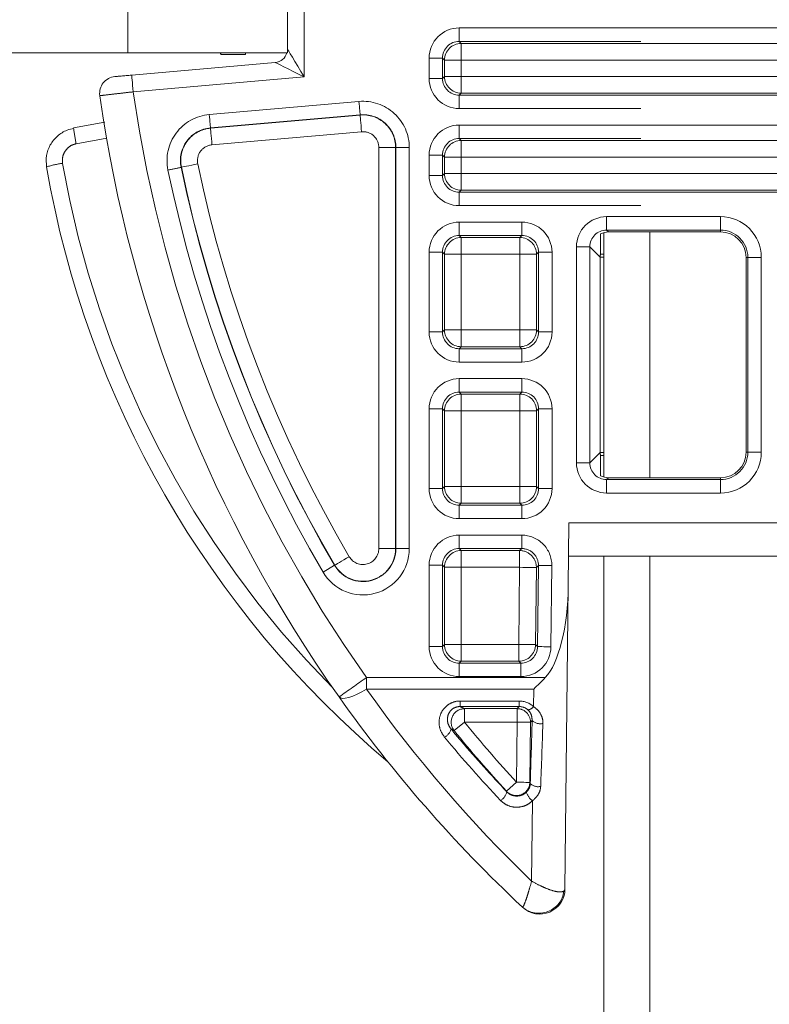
# Model space of a CAD drawing. Header units: millimetres. Extents: x 2 to 601, y 5 to 415.
# Tile 55 of 139: x 83.6 to 88.07, y 302.01 to 307.87. Entities that reach past the tile are written whole.
import ezdxf

# ---------------------------------------------------------------- set-up
doc = ezdxf.new("R2010")
doc.units = ezdxf.units.MM
doc.linetypes.add('PHANTOM', pattern=[12.7, 6.35, -1.27, 1.27, -1.27, 1.27, -1.27])

msp = doc.modelspace()

# ---------------------------------------------------------------- linework, layer by layer
at = {"color": 7, "linetype": 'PHANTOM', "lineweight": 0}
for p, q in [((85.298, 309.6185), (85.298, 307.5302)), ((84.248, 308.1594), (84.248, 307.6743)), ((86.2219, 307.8218), (94.9242, 307.8218)), ((86.2219, 307.7419), (86.2219, 307.8218)), ((94.9242, 307.7419), (86.2219, 307.7419)), ((86.2219, 307.7419), (86.2339, 307.7299)), ((86.2339, 307.7299), (88.4238, 307.7299)), ((86.2339, 307.63), (86.2339, 307.7299)), ((86.0421, 307.5212), (86.0421, 307.642)), ((86.122, 307.642), (86.0421, 307.642)), ((86.122, 307.642), (86.122, 307.5212)), ((86.134, 307.63), (86.122, 307.642)), ((86.134, 307.5333), (86.134, 307.63)), ((86.2339, 307.63), (86.134, 307.63)), ((88.4238, 307.63), (86.2339, 307.63)), ((86.2339, 307.63), (86.2339, 307.5333)), ((85.298, 307.5302), (84.2787, 307.4411)), ((86.122, 307.5212), (86.0421, 307.5212)), ((86.122, 307.5212), (86.134, 307.5333)), ((86.2339, 307.5333), (86.134, 307.5333)), ((86.2339, 307.5333), (88.4238, 307.5333)), ((86.2339, 307.5333), (86.2339, 307.4334)), ((86.2339, 307.4334), (86.2219, 307.4214)), ((86.2219, 307.3415), (86.2219, 307.4214)), ((86.2219, 307.4214), (94.9242, 307.4214)), ((88.4238, 307.4334), (86.2339, 307.4334)), ((84.7323, 307.306), (85.624, 307.384)), ((85.631, 307.3044), (84.7393, 307.2264)), ((84.7394, 307.2249), (85.6311, 307.3029)), ((85.6311, 307.3029), (85.631, 307.3044)), ((94.9242, 307.3415), (86.2219, 307.3415)), ((86.2219, 307.2433), (94.9242, 307.2433)), ((86.2219, 307.1634), (86.2219, 307.2433)), ((84.7394, 307.2249), (84.7393, 307.2264)), ((85.6398, 307.2034), (84.7481, 307.1254)), ((84.1214, 307.1652), (83.9393, 307.1316)), ((94.9242, 307.1634), (86.2219, 307.1634)), ((86.2219, 307.1634), (86.2339, 307.1514)), ((86.2339, 307.1514), (88.4238, 307.1514)), ((86.2339, 307.1514), (86.2339, 307.0516)), ((85.8425, 307.1091), (85.7427, 307.1091)), ((85.7427, 304.7198), (85.7427, 307.1091)), ((85.8425, 307.1091), (85.8441, 307.1091)), ((85.8425, 307.1091), (85.8425, 304.7198)), ((85.924, 307.1091), (85.8441, 307.1091)), ((85.8441, 304.7198), (85.8441, 307.1091)), ((85.924, 307.1091), (85.924, 304.7198)), ((86.0421, 306.9428), (86.0421, 307.0636)), ((86.122, 307.0636), (86.0421, 307.0636)), ((86.122, 307.0636), (86.122, 306.9428)), ((86.134, 307.0516), (86.122, 307.0636)), ((86.134, 306.9548), (86.134, 307.0516)), ((86.2339, 307.0516), (86.134, 307.0516)), ((88.4238, 307.0516), (86.2339, 307.0516)), ((86.2339, 307.0516), (86.2339, 306.9548)), ((84.5659, 306.9916), (84.5644, 306.9913)), ((86.122, 306.9428), (86.134, 306.9548)), ((86.2339, 306.9548), (86.134, 306.9548)), ((86.2339, 306.9548), (88.4238, 306.9548)), ((86.2339, 306.9548), (86.2339, 306.8549)), ((86.122, 306.9428), (86.0421, 306.9428)), ((86.2339, 306.8549), (86.2219, 306.8429)), ((86.2219, 306.763), (86.2219, 306.8429)), ((86.2219, 306.8429), (94.9242, 306.8429)), ((88.4238, 306.8549), (86.2339, 306.8549)), ((94.9242, 306.763), (86.2219, 306.763)), ((86.2219, 306.6649), (86.5946, 306.6649)), ((86.2219, 306.585), (86.2219, 306.6649)), ((86.5946, 306.585), (86.5946, 306.6649)), ((87.0998, 306.6975), (87.778, 306.6975)), ((87.0998, 306.6176), (87.0998, 306.6975)), ((87.778, 306.6176), (87.778, 306.6975)), ((87.778, 306.6176), (87.0998, 306.6176)), ((87.0998, 306.6176), (87.1107, 306.6067)), ((87.358, 306.6067), (87.358, 305.142)), ((87.778, 306.6176), (87.778, 306.6067)), ((86.5946, 306.585), (86.2219, 306.585)), ((86.2219, 306.585), (86.2339, 306.573)), ((86.2339, 306.573), (86.5826, 306.573)), ((86.2339, 306.573), (86.2339, 306.4731)), ((86.5826, 306.573), (86.5946, 306.585)), ((86.5826, 306.4731), (86.5826, 306.573)), ((86.0421, 306.0105), (86.0421, 306.4851)), ((86.122, 306.4851), (86.0421, 306.4851)), ((86.122, 306.4851), (86.122, 306.0105)), ((86.134, 306.4731), (86.122, 306.4851)), ((86.6945, 306.4851), (86.6825, 306.4731)), ((86.7744, 306.4851), (86.6945, 306.4851)), ((86.6945, 306.0105), (86.6945, 306.4851)), ((86.7744, 306.4851), (86.7744, 306.0105)), ((86.9198, 305.2311), (86.9198, 306.5176)), ((86.9998, 306.5176), (86.9198, 306.5176)), ((86.9998, 306.5176), (86.9998, 305.2311)), ((87.0613, 306.4561), (86.9998, 306.5176)), ((86.134, 306.0225), (86.134, 306.4731)), ((86.134, 306.4731), (86.2339, 306.4731)), ((86.5826, 306.4731), (86.2339, 306.4731)), ((86.2339, 306.4731), (86.2339, 306.0225)), ((86.5826, 306.4731), (86.6825, 306.4731)), ((86.5826, 306.0225), (86.5826, 306.4731)), ((86.6825, 306.4731), (86.6825, 306.0225)), ((87.0613, 305.2926), (87.0613, 306.4561)), ((87.083, 306.4561), (87.0613, 306.4561)), ((87.9412, 306.4544), (87.9304, 306.4544)), ((88.0212, 306.4544), (87.9412, 306.4544)), ((87.9412, 305.2944), (87.9412, 306.4544)), ((88.0212, 306.4544), (88.0212, 305.2944)), ((86.122, 306.0105), (86.0421, 306.0105)), ((86.122, 306.0105), (86.134, 306.0225)), ((86.134, 306.0225), (86.2339, 306.0225)), ((86.2339, 306.0225), (86.5826, 306.0225)), ((86.2339, 305.9226), (86.2339, 306.0225)), ((86.5826, 306.0225), (86.6825, 306.0225)), ((86.5826, 306.0225), (86.5826, 305.9226)), ((86.6825, 306.0225), (86.6945, 306.0105)), ((86.7744, 306.0105), (86.6945, 306.0105)), ((86.2339, 305.9226), (86.2219, 305.9106)), ((86.2219, 305.8307), (86.2219, 305.9106)), ((86.2219, 305.9106), (86.5946, 305.9106)), ((86.5826, 305.9226), (86.2339, 305.9226)), ((86.5946, 305.9106), (86.5826, 305.9226)), ((86.5946, 305.8307), (86.5946, 305.9106)), ((86.5946, 305.8307), (86.2219, 305.8307)), ((86.2219, 305.7326), (86.5946, 305.7326)), ((86.2219, 305.6527), (86.2219, 305.7326)), ((86.5946, 305.6527), (86.5946, 305.7326)), ((86.5946, 305.6527), (86.2219, 305.6527)), ((86.2219, 305.6527), (86.2339, 305.6406)), ((86.2339, 305.6406), (86.5826, 305.6406)), ((86.2339, 305.5408), (86.2339, 305.6406)), ((86.5826, 305.6406), (86.5946, 305.6527)), ((86.5826, 305.6406), (86.5826, 305.5408)), ((86.0421, 305.0782), (86.0421, 305.5528)), ((86.122, 305.5528), (86.0421, 305.5528)), ((86.122, 305.5528), (86.122, 305.0782)), ((86.134, 305.5408), (86.122, 305.5528)), ((86.134, 305.0902), (86.134, 305.5408)), ((86.2339, 305.5408), (86.134, 305.5408)), ((86.5826, 305.5408), (86.2339, 305.5408)), ((86.2339, 305.5408), (86.2339, 305.0902)), ((86.6825, 305.5408), (86.5826, 305.5408)), ((86.5826, 305.0902), (86.5826, 305.5408)), ((86.6945, 305.5528), (86.6825, 305.5408)), ((86.6825, 305.5408), (86.6825, 305.0902)), ((86.7744, 305.5528), (86.6945, 305.5528)), ((86.6945, 305.0782), (86.6945, 305.5528)), ((86.7744, 305.5528), (86.7744, 305.0782)), ((86.9998, 305.2311), (87.0613, 305.2926)), ((87.0613, 305.2926), (87.083, 305.2926)), ((87.9412, 305.2944), (87.9304, 305.2944)), ((88.0212, 305.2944), (87.9412, 305.2944)), ((86.9998, 305.2311), (86.9198, 305.2311)), ((87.1107, 305.142), (87.0998, 305.1311)), ((87.0998, 305.0511), (87.0998, 305.1311)), ((87.0998, 305.1311), (87.778, 305.1311)), ((87.778, 305.1311), (87.778, 305.142)), ((87.778, 305.0511), (87.778, 305.1311)), ((86.122, 305.0782), (86.0421, 305.0782)), ((86.122, 305.0782), (86.134, 305.0902)), ((86.2339, 305.0902), (86.134, 305.0902)), ((86.2339, 305.0902), (86.2339, 304.9904)), ((86.2339, 305.0902), (86.5826, 305.0902)), ((86.6825, 305.0902), (86.5826, 305.0902)), ((86.5826, 304.9904), (86.5826, 305.0902)), ((86.6825, 305.0902), (86.6945, 305.0782)), ((86.7744, 305.0782), (86.6945, 305.0782)), ((87.778, 305.0511), (87.0998, 305.0511)), ((86.2339, 304.9904), (86.2219, 304.9783)), ((86.2219, 304.8984), (86.2219, 304.9783)), ((86.2219, 304.9783), (86.5946, 304.9783)), ((86.5826, 304.9904), (86.2339, 304.9904)), ((86.5946, 304.9783), (86.5826, 304.9904)), ((86.5946, 304.8984), (86.5946, 304.9783)), ((86.5946, 304.8984), (86.2219, 304.8984)), ((86.8752, 304.8744), (94.3209, 304.8744)), ((86.2219, 304.8003), (86.5935, 304.8003)), ((86.2219, 304.7204), (86.2219, 304.8003)), ((86.5935, 304.7204), (86.5935, 304.8003)), ((85.8425, 304.7198), (85.7427, 304.7198)), ((85.8425, 304.7198), (85.8441, 304.7198)), ((85.924, 304.7198), (85.8441, 304.7198)), ((86.5935, 304.7204), (86.2219, 304.7204)), ((86.2219, 304.7204), (86.2339, 304.7084)), ((86.5813, 304.7084), (86.5935, 304.7204)), ((86.2339, 304.7084), (86.5813, 304.7084)), ((86.2339, 304.7084), (86.2339, 304.6085)), ((86.5813, 304.6085), (86.5813, 304.7084)), ((87.358, 304.6744), (87.358, 265.8125)), ((85.4791, 304.6204), (85.4102, 304.5799)), ((85.4804, 304.6212), (85.4791, 304.6204)), ((86.0421, 304.1373), (86.0421, 304.6205)), ((86.122, 304.6205), (86.0421, 304.6205)), ((86.122, 304.6205), (86.122, 304.1373)), ((86.134, 304.6085), (86.122, 304.6205)), ((86.134, 304.1493), (86.134, 304.6085)), ((86.134, 304.6085), (86.2339, 304.6085)), ((86.5813, 304.6085), (86.2339, 304.6085)), ((86.2339, 304.6085), (86.2339, 304.1493)), ((86.5764, 304.1493), (86.5813, 304.6085)), ((86.6812, 304.6074), (86.6762, 304.1482)), ((86.6933, 304.6194), (86.6812, 304.6074)), ((86.6881, 304.1362), (86.6933, 304.6194)), ((86.7732, 304.6186), (86.768, 304.1354)), ((86.122, 304.1373), (86.0421, 304.1373)), ((86.122, 304.1373), (86.134, 304.1493)), ((86.134, 304.1493), (86.2339, 304.1493)), ((86.2339, 304.1493), (86.5764, 304.1493)), ((86.2339, 304.0495), (86.2339, 304.1493)), ((86.6762, 304.1482), (86.5764, 304.1493)), ((86.5764, 304.1493), (86.5764, 304.0495)), ((86.6762, 304.1482), (86.6881, 304.1362)), ((86.2339, 304.0495), (86.2219, 304.0374)), ((86.2219, 303.9575), (86.2219, 304.0374)), ((86.2219, 304.0374), (86.5883, 304.0374)), ((86.5764, 304.0495), (86.2339, 304.0495)), ((86.5883, 304.0374), (86.5764, 304.0495)), ((86.5883, 303.9575), (86.5883, 304.0374)), ((86.5883, 303.9575), (86.2219, 303.9575)), ((85.6687, 303.9519), (86.7343, 303.9519)), ((85.6687, 303.9519), (85.6687, 303.8835)), ((86.6652, 303.8835), (85.6687, 303.8835)), ((86.6641, 303.7791), (86.6652, 303.8835)), ((86.2264, 303.812), (86.579, 303.812)), ((86.2264, 303.7791), (86.2264, 303.812)), ((86.579, 303.812), (86.579, 303.7791)), ((86.579, 303.7791), (86.2264, 303.7791)), ((86.253, 303.7665), (86.5662, 303.7665)), ((86.253, 303.7665), (86.253, 303.6866)), ((86.5662, 303.7665), (86.579, 303.7791)), ((86.5662, 303.6866), (86.5662, 303.7665)), ((86.1909, 303.6363), (86.253, 303.6866)), ((86.5662, 303.6866), (86.253, 303.6866)), ((86.5623, 303.3282), (86.5662, 303.6866)), ((86.6461, 303.6857), (86.6422, 303.3273)), ((86.656, 303.6955), (86.6461, 303.6857)), ((86.5623, 303.3282), (86.5035, 303.2741)), ((86.5049, 303.2706), (86.5035, 303.2741)), ((86.6529, 302.7396), (86.658, 303.218)), ((86.8453, 302.6801), (86.8516, 302.6912))]:
    msp.add_line(p, q, dxfattribs=at)
at = {"color": 7, "linetype": 'Continuous', "lineweight": 15}
for p, q in [((85.198, 309.4744), (85.198, 307.6743)), ((84.248, 307.6743), (77.748, 307.6743)), ((84.248, 307.6743), (85.198, 307.6743)), ((84.7963, 307.6743), (84.8021, 307.6644)), ((84.8021, 307.6743), (84.8021, 307.6644)), ((84.8021, 307.6644), (84.948, 307.6644)), ((84.948, 307.6743), (84.948, 307.6644)), ((84.27, 307.5407), (85.125, 307.6155)), ((84.1091, 307.2603), (83.9238, 307.2261)), ((87.083, 306.6028), (87.083, 305.1459)), ((87.1107, 306.6067), (87.778, 306.6067)), ((87.063, 306.5946), (87.063, 306.4745)), ((87.063, 306.4744), (87.063, 306.4745)), ((87.063, 306.4744), (87.083, 306.4744)), ((87.9304, 306.4544), (87.9304, 305.2944)), ((87.083, 305.2744), (87.063, 305.2744)), ((87.063, 305.2744), (87.063, 305.2742)), ((87.063, 305.2742), (87.063, 305.1541)), ((87.778, 305.142), (87.1107, 305.142)), ((86.8711, 304.4992), (86.8752, 304.8744)), ((94.323, 304.6744), (86.873, 304.6744)), ((87.083, 304.6744), (87.083, 265.8125)), ((86.8711, 304.4992), (86.8516, 302.6912)), ((86.5992, 302.5833), (86.5977, 302.5847))]:
    msp.add_line(p, q, dxfattribs=at)
at = {"color": 7, "linetype": 'PHANTOM', "lineweight": 0, "flags": 128}
for points in [[(85.198, 307.6952), (85.2, 307.692), (85.2057, 307.6826), (85.2149, 307.6674), (85.2273, 307.6469), (85.2425, 307.6219), (85.2598, 307.5934), (85.2785, 307.5624), (85.298, 307.5302)], [(85.298, 307.5302), (85.2643, 307.5469), (85.2318, 307.5628), (85.2019, 307.5776), (85.1757, 307.5905), (85.1542, 307.6011), (85.1382, 307.609), (85.1283, 307.6138), (85.125, 307.6155)], [(84.2787, 307.4411), (84.277, 307.4605), (84.2754, 307.4792), (84.2739, 307.4964), (84.2726, 307.5115), (84.2715, 307.5239), (84.2707, 307.5331), (84.2702, 307.5388), (84.27, 307.5407)], [(85.624, 307.384), (85.6253, 307.369), (85.6266, 307.3545), (85.6277, 307.341), (85.6288, 307.3291), (85.6297, 307.3192), (85.6303, 307.3116), (85.6308, 307.3066), (85.631, 307.3044)], [(84.7393, 307.2264), (84.7391, 307.2286), (84.7387, 307.2336), (84.738, 307.2412), (84.7371, 307.2511), (84.7361, 307.263), (84.7349, 307.2765), (84.7336, 307.2909), (84.7323, 307.306)], [(85.6398, 307.2034), (85.6381, 307.2222), (85.6366, 307.2403), (85.6351, 307.2571), (85.6338, 307.272), (85.6327, 307.2844), (85.6319, 307.2939), (85.6313, 307.3001), (85.6311, 307.3029)], [(84.7481, 307.1254), (84.7465, 307.1442), (84.7449, 307.1623), (84.7434, 307.1791), (84.7421, 307.194), (84.741, 307.2064), (84.7402, 307.2158), (84.7397, 307.2221), (84.7394, 307.2249)], [(84.6637, 307.0119), (84.6452, 307.0081), (84.6274, 307.0044), (84.6109, 307.001), (84.5963, 306.9979), (84.5841, 306.9954), (84.5748, 306.9935), (84.5687, 306.9922), (84.5659, 306.9916)], [(85.4804, 304.6212), (85.4828, 304.6226), (85.4882, 304.6258), (85.4964, 304.6306), (85.5072, 304.6369), (85.52, 304.6445), (85.5346, 304.653), (85.5502, 304.6623), (85.5665, 304.6718)], [(86.5813, 304.6085), (86.6002, 304.6083), (86.6184, 304.6081), (86.6352, 304.6079), (86.6502, 304.6078), (86.6626, 304.6076), (86.6721, 304.6075), (86.6784, 304.6075), (86.6812, 304.6074)], [(86.7732, 304.6186), (86.7581, 304.6187), (86.7436, 304.6189), (86.7301, 304.619), (86.7182, 304.6192), (86.7082, 304.6193), (86.7006, 304.6194), (86.6956, 304.6194), (86.6933, 304.6194)], [(86.768, 304.1354), (86.7529, 304.1355), (86.7384, 304.1357), (86.7249, 304.1358), (86.7129, 304.136), (86.703, 304.1361), (86.6954, 304.1361), (86.6904, 304.1362), (86.6881, 304.1362)], [(85.6687, 303.8835), (85.6403, 303.8667), (85.6127, 303.8525), (85.5867, 303.8411), (85.5632, 303.833), (85.5428, 303.8284), (85.526, 303.8274), (85.5134, 303.8301), (85.5054, 303.8363)], [(86.5662, 303.6866), (86.5813, 303.6864), (86.5959, 303.6863), (86.6093, 303.6861), (86.6213, 303.686), (86.6312, 303.6859), (86.6389, 303.6858), (86.6439, 303.6858), (86.6461, 303.6857)], [(86.5623, 303.3282), (86.5774, 303.328), (86.592, 303.3279), (86.6055, 303.3277), (86.6174, 303.3276), (86.6274, 303.3275), (86.635, 303.3274), (86.64, 303.3274), (86.6422, 303.3273)]]:
    msp.add_lwpolyline(points, dxfattribs=at)
at = {"color": 7, "linetype": 'PHANTOM', "lineweight": 0}
for centre, radius, start, end in [((86.2342, 307.6297), 0.1002, 90.17353, 179.81878), ((86.2342, 307.5336), 0.1002, 180.1753, 269.81872), ((92.198, 308.5744), 8, 188.1441, 215.29672), ((85.648, 307.1091), 0.2759, 0, 95), ((84.7564, 307.0311), 0.2759, 95, 191.7158), ((85.648, 307.1091), 0.196, 0, 95), ((85.648, 307.1091), 0.1945, 0, 95), ((85.0579, 307.3628), 1.1423, 186.90047, 191.67998), ((84.7564, 307.0311), 0.196, 95, 191.7158), ((84.7564, 307.0311), 0.1945, 95, 191.7158), ((85.648, 307.1091), 0.0946, 0, 95), ((84.7564, 307.0311), 0.0946, 95, 191.7158), ((86.2342, 307.0512), 0.1002, 90.20075, 179.80523), ((83.922, 306.5055), 0.5135, 97.09092, 108.07449), ((89.6374, 308.0148), 5.8647, 189.81569, 224.66235), ((92.198, 308.5744), 7.6946, 191.7158, 210.47595), ((96.1944, 250.6793), 57.5004, 101.669091, 101.748695), ((92.198, 308.5744), 7.8759, 191.7158, 210.47595), ((92.198, 308.5744), 7.796, 191.7158, 210.47595), ((92.198, 308.5744), 7.7945, 191.7158, 210.47595), ((86.2342, 306.9551), 0.1002, 180.18102, 269.813), ((87.778, 306.4544), 0.2432, 0, 90), ((87.778, 306.4544), 0.1632, 0, 90), ((86.2342, 306.4728), 0.1002, 90.187, 179.81898), ((86.5823, 306.4728), 0.1002, 0.18102, 89.813), ((87.161, 306.4561), 0.0997, 169.35672, 179.996), ((86.2342, 306.0228), 0.1002, 180.1753, 269.81872), ((86.5823, 306.0228), 0.1002, 270.18128, 359.8247), ((86.2342, 305.5405), 0.1002, 90.17353, 179.81878), ((86.5823, 305.5405), 0.1002, 0.18122, 89.82647), ((87.1614, 305.2927), 0.1, 180.02222, 190.62505), ((87.778, 305.2944), 0.2432, 270, 0), ((87.778, 305.2944), 0.1632, 270, 0), ((86.2342, 305.0905), 0.1002, 180.1753, 269.81872), ((86.5823, 305.0905), 0.1002, 270.18128, 359.8247), ((85.648, 304.7198), 0.2759, 210.47595, 0), ((85.648, 304.7198), 0.196, 210.47595, 0), ((85.648, 304.7198), 0.1945, 210.47595, 0), ((85.648, 304.7198), 0.0946, 210.47595, 0), ((86.2342, 304.6082), 0.1002, 90.18132, 179.81098), ((86.581, 304.6082), 0.1002, 359.56716, 89.82477), ((86.2342, 304.1496), 0.1002, 180.1753, 269.81872), ((86.5761, 304.1496), 0.1002, 270.18616, 359.1906), ((-22.5216, 456.6008), 187.1011, 305.265953, 305.327198), ((92.198, 308.506), 8, 215.29672, 226.12029), ((86.2537, 303.6862), 0.0802, 90.50822, 218.52192), ((86.5659, 303.6863), 0.0802, 359.56976, 89.81213), ((86.6219, 303.8105), 0.0526, 280.15372, 323.33706), ((92.198, 308.506), 7.6531, 219.0299, 222.57498), ((86.7037, 303.7458), 0.0693, 226.49829, 283.7746), ((86.0987, 303.6647), 0.0767, 297.38786, 345.14299), ((92.198, 308.506), 7.733, 219.0299, 222.57498), ((86.562, 303.3291), 0.0803, 223.23933, 358.71958), ((86.6916, 303.3686), 0.0671, 225.82656, 283.04141), ((86.426, 303.2888), 0.0809, 301.33817, 347), ((86.711, 303.2938), 0.0924, 195.48315, 235.05017), ((86.6961, 302.6983), 0.1503, 229.07981, 353.02793)]:
    msp.add_arc(centre, radius, start, end, dxfattribs=at)
at = {"color": 7, "linetype": 'Continuous', "lineweight": 15}
for centre, radius, start, end in [((85.118, 307.6952), 0.08, 275, 344.92008), ((84.179, 307.4323), 0.1, 95, 188.10524), ((92.198, 308.5744), 8.2, 188.10524, 215.29672), ((89.6401, 308.0105), 5.9647, 189.81569, 229.89995), ((87.778, 306.4544), 0.1524, 0, 90), ((87.778, 305.2944), 0.1524, 270, 0), ((92.198, 308.5744), 8.2, 215.29672, 226.92355), ((86.7016, 302.6929), 0.15, 226.9384, 359.38109)]:
    msp.add_arc(centre, radius, start, end, dxfattribs=at)
at = {"color": 7, "linetype": 'PHANTOM', "lineweight": 0}
for centre, major_axis, ratio, start_param, end_param in [((86.2224, 307.6416), (0.1276, -0.1276), 0.997265, 2.357564, 3.925621), ((86.2224, 307.6416), (0.0712, -0.0712), 0.992925, 2.357564, 3.925621), ((86.2224, 307.5217), (0.1276, 0.1276), 0.997265, 2.357564, 3.925621), ((86.2224, 307.5217), (0.0712, 0.0712), 0.992925, 2.357564, 3.925621), ((86.2224, 307.0631), (0.1276, -0.1276), 0.997265, 2.357564, 3.925621), ((86.2224, 307.0631), (0.0712, -0.0712), 0.992925, 2.357564, 3.925621), ((86.2224, 306.9433), (0.1276, 0.1276), 0.997265, 2.357564, 3.925621), ((86.2224, 306.9433), (0.0712, 0.0712), 0.992925, 2.357564, 3.925621), ((86.2224, 306.4846), (0.1276, -0.1276), 0.997265, 2.357564, 3.925621), ((86.5941, 306.4846), (-0.1276, -0.1276), 0.997265, 2.357564, 3.925621), ((87.0999, 306.5175), (-0.1273, 0.1273), 0.999695, 5.497939, 7.068431), ((87.0999, 306.5175), (-0.0708, 0.0708), 0.999209, 5.497939, 7.068431), ((86.2224, 306.4846), (0.0712, -0.0712), 0.992925, 2.357564, 3.925621), ((86.5941, 306.4846), (0.0712, 0.0712), 0.992925, 5.499157, 7.067214), ((86.2224, 306.011), (0.1276, 0.1276), 0.997265, 2.357564, 3.925621), ((86.2224, 306.011), (0.0712, 0.0712), 0.992925, 2.357564, 3.925621), ((86.5941, 306.011), (-0.1276, 0.1276), 0.997265, 2.357564, 3.925621), ((86.5941, 306.011), (0.0712, -0.0712), 0.992925, 5.499157, 7.067214), ((86.2224, 305.5523), (0.1276, -0.1276), 0.997265, 2.357564, 3.925621), ((86.5941, 305.5523), (-0.1276, -0.1276), 0.997265, 2.357564, 3.925621), ((86.2224, 305.5523), (0.0712, -0.0712), 0.992925, 2.357564, 3.925621), ((86.5941, 305.5523), (0.0712, 0.0712), 0.992925, 5.499157, 7.067214), ((87.0999, 305.2312), (-0.1273, -0.1273), 0.999695, 5.497939, 7.068431), ((87.0999, 305.2312), (0.0708, 0.0708), 0.999209, 2.356347, 3.926839), ((86.2224, 305.0787), (0.1276, 0.1276), 0.997265, 2.357564, 3.925621), ((86.2224, 305.0787), (0.0712, 0.0712), 0.992925, 2.357564, 3.925621), ((86.5941, 305.0787), (-0.1276, 0.1276), 0.997265, 2.357564, 3.925621), ((86.5941, 305.0787), (0.0712, -0.0712), 0.992925, 5.499157, 7.067214), ((86.2224, 304.62), (0.1276, -0.1276), 0.997265, 2.357564, 3.925621), ((86.593, 304.62), (-0.1283, -0.1269), 0.997235, 2.352178, 3.931007), ((86.2224, 304.62), (0.0712, -0.0712), 0.992925, 2.357564, 3.925621), ((86.593, 304.62), (0.0716, 0.0708), 0.992849, 5.493771, 7.0726), ((86.2224, 304.1378), (0.1276, 0.1276), 0.997265, 2.357564, 3.925621), ((86.2224, 304.1378), (0.0712, 0.0712), 0.992925, 2.357564, 3.925621), ((86.5878, 304.1378), (-0.0708, 0.0716), 0.993, 2.36295, 3.920235), ((86.5878, 304.1378), (-0.1269, 0.1283), 0.997294, 2.36295, 3.920235), ((86.5761, 303.6793), (0.0561, 0.121), 0.971048, 5.986573, 6.706189), ((86.5761, 303.6964), (0.0362, 0.0752), 0.952503, 5.99513, 6.714746), ((86.5925, 301.8383), (0.2348, 7.8744), 0.00106, 4.901773, 4.950513), ((86.6424, 301.8378), (0.2847, 7.8748), 0.001468, 4.899623, 4.948363), ((92.198, 308.6393), (0, 7.8877), 0.999818, 2.264414, 2.328274)]:
    msp.add_ellipse(centre, major_axis=major_axis, ratio=ratio, start_param=start_param, end_param=end_param, dxfattribs=at)
at = {"color": 7, "linetype": 'Continuous', "lineweight": 15}
for centre, major_axis, ratio, start_param, end_param in [((87.1107, 306.5067), (-0.0707, 0.0707), 0.999695, 5.497939, 5.994222), ((87.1107, 305.242), (-0.0707, -0.0707), 0.999695, 0.288963, 0.785246), ((86.6712, 304.5014), (-0.0063, -0.5848), 0.342003, 0.35276, 1.570796), ((86.6652, 303.9519), (0.199, 0.1969), 0.176317, 4.539703, 4.888769)]:
    msp.add_ellipse(centre, major_axis=major_axis, ratio=ratio, start_param=start_param, end_param=end_param, dxfattribs=at)
for points, knots in [([(84.1702, 307.5319), (84.1707, 307.532), (84.1719, 307.5321), (84.1838, 307.5331), (84.2064, 307.5351), (84.2363, 307.5377), (84.2588, 307.5397), (84.27, 307.5407)], [0, 0, 0, 0, 0.14021, 0.354854, 0.569807, 0.784912, 1, 1, 1, 1]), ([(83.7627, 306.9936), (83.761, 307.0163), (83.7578, 307.0615), (83.782, 307.1267), (83.8251, 307.1799), (83.8761, 307.2121), (83.9113, 307.2207), (83.9245, 307.224)], [0, 0, 0, 0, 0.21752, 0.435116, 0.652695, 0.869179, 1, 1, 1, 1])]:
    msp.add_open_spline(points, degree=3, knots=knots, dxfattribs=at)
at = {"color": 7, "linetype": 'PHANTOM', "lineweight": 0}
for points, knots in [([(84.2787, 307.4411), (84.2563, 307.4385), (84.2116, 307.4333), (84.152, 307.4265), (84.107, 307.4213), (84.0833, 307.4186), (84.0809, 307.4183), (84.0799, 307.4182)], [0, 0, 0, 0, 0.2149809, 0.4300201, 0.6449827, 0.8597148, 1, 1, 1, 1]), ([(83.9393, 307.1316), (83.9326, 307.13), (83.915, 307.1256), (83.8896, 307.1093), (83.8681, 307.0823), (83.8561, 307.0494), (83.8577, 307.0265), (83.8586, 307.015)], [0, 0, 0, 0, 0.130369, 0.346357, 0.563991, 0.781919, 1, 1, 1, 1]), ([(86.134, 303.5965), (86.1248, 303.6103), (86.1063, 303.6378), (86.0988, 303.6872), (86.1079, 303.735), (86.1337, 303.7752), (86.1704, 303.8017), (86.2033, 303.8112), (86.2218, 303.8118), (86.2264, 303.812)], [0, 0, 0, 0, 0.16893, 0.33783, 0.508008, 0.669947, 0.817894, 0.953949, 1, 1, 1, 1]), ([(86.2264, 303.7791), (86.2235, 303.7791), (86.2122, 303.7787), (86.1916, 303.7727), (86.1692, 303.756), (86.1541, 303.7308), (86.1495, 303.7013), (86.1549, 303.6709), (86.1669, 303.6536), (86.1729, 303.645)], [0, 0, 0, 0, 0.043249, 0.170264, 0.3108, 0.47102, 0.64615, 0.823363, 1, 1, 1, 1]), ([(86.2264, 303.7791), (86.231, 303.777), (86.2398, 303.7727), (86.2487, 303.7685), (86.253, 303.7665)], [0, 0, 0, 0, 0.51603, 1, 1, 1, 1]), ([(86.656, 303.6955), (86.6553, 303.7056), (86.6541, 303.7258), (86.6433, 303.7463), (86.6334, 303.7564), (86.6312, 303.7587)], [0, 0, 0, 0, 0.439773, 0.873443, 1, 1, 1, 1]), ([(86.6641, 303.7791), (86.669, 303.7755), (86.6854, 303.7634), (86.7007, 303.745), (86.7146, 303.7188), (86.7202, 303.6989), (86.7202, 303.6823), (86.7202, 303.6784)], [0, 0, 0, 0, 0.145397, 0.487085, 0.587811, 0.903289, 1, 1, 1, 1]), ([(86.1909, 303.6363), (86.185, 303.6391), (86.179, 303.642), (86.173, 303.6449), (86.1729, 303.645)], [0, 0, 0, 0, 0.972377, 1, 1, 1, 1]), ([(86.1729, 303.645), (86.1934, 303.6204), (86.3003, 303.4926), (86.4135, 303.3698), (86.5049, 303.2706)], [0, 0, 0, 0, 0.192747, 1, 1, 1, 1]), ([(86.6219, 303.2691), (86.6277, 303.276), (86.6392, 303.2897), (86.6442, 303.3089), (86.6448, 303.3189), (86.6449, 303.3204)], [0, 0, 0, 0, 0.456365, 0.913898, 1, 1, 1, 1]), ([(86.6422, 303.3273), (86.6423, 303.3271), (86.6432, 303.3248), (86.6441, 303.3225), (86.6449, 303.3204)], [0, 0, 0, 0, 0.100593, 1, 1, 1, 1]), ([(86.5049, 303.2706), (86.5114, 303.265), (86.5243, 303.2539), (86.5504, 303.2457), (86.5777, 303.2457), (86.6031, 303.2538), (86.6159, 303.2642), (86.6219, 303.2691)], [0, 0, 0, 0, 0.20273, 0.402047, 0.605351, 0.81581, 1, 1, 1, 1]), ([(86.7067, 303.3032), (86.7066, 303.3006), (86.7056, 303.2852), (86.6996, 303.2681), (86.684, 303.2412), (86.6703, 303.229), (86.658, 303.218)], [0, 0, 0, 0, 0.080496, 0.46963, 0.521818, 1, 1, 1, 1]), ([(86.658, 303.218), (86.6484, 303.2099), (86.6275, 303.1924), (86.5864, 303.1789), (86.5422, 303.1787), (86.5, 303.192), (86.4788, 303.2104), (86.4681, 303.2197)], [0, 0, 0, 0, 0.181509, 0.39133, 0.595995, 0.796946, 1, 1, 1, 1]), ([(86.6529, 302.7396), (86.6528, 302.7393), (86.6471, 302.7183), (86.6387, 302.6892), (86.6264, 302.6492), (86.6145, 302.6138), (86.6032, 302.5863), (86.5993, 302.5852), (86.5977, 302.5847)], [0, 0, 0, 0, 0.003256, 0.238885, 0.34619, 0.548373, 0.809572, 1, 1, 1, 1]), ([(86.6529, 302.7396), (86.6531, 302.7394), (86.6723, 302.728), (86.7006, 302.7134), (86.7433, 302.6942), (86.7851, 302.6792), (86.8254, 302.6717), (86.8394, 302.6776), (86.8453, 302.6801)], [0, 0, 0, 0, 0.003262, 0.23534, 0.341895, 0.548369, 0.809464, 1, 1, 1, 1])]:
    msp.add_open_spline(points, degree=3, knots=knots, dxfattribs=at)

doc.saveas('drawing.dxf')
